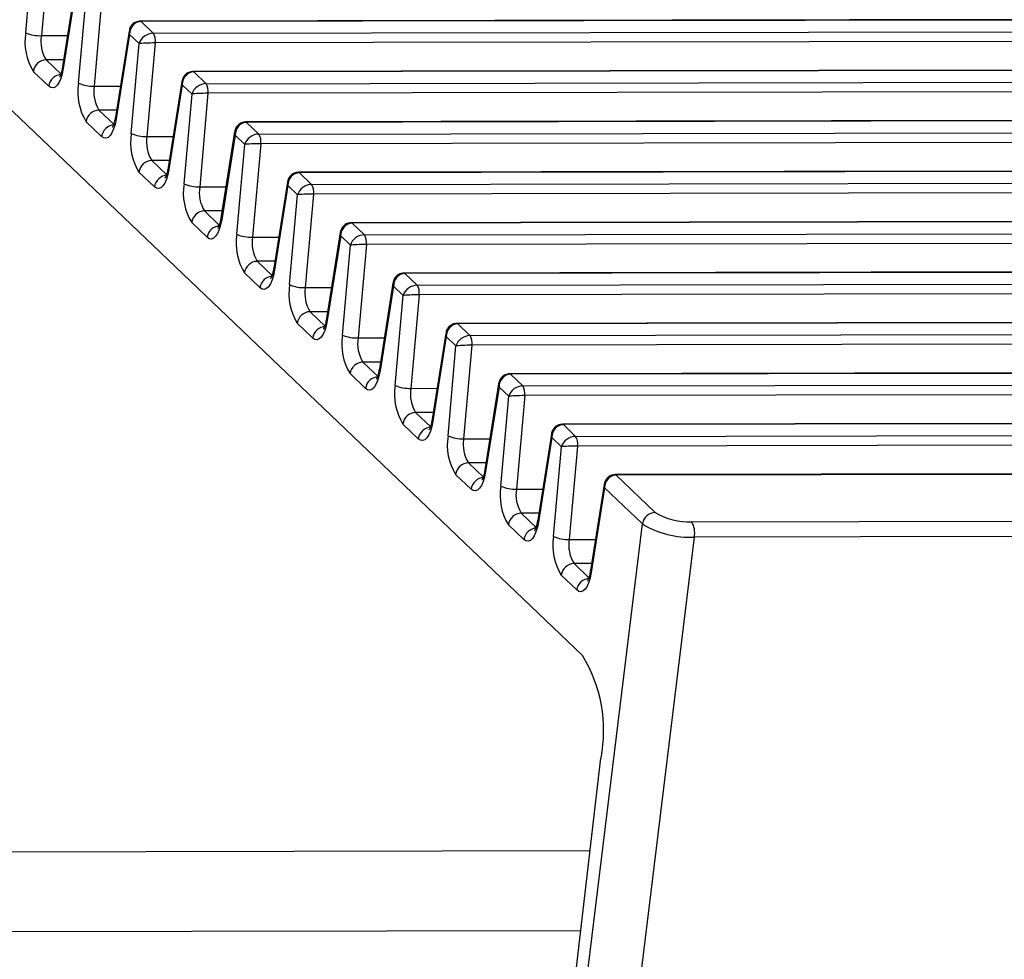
# Model space of a CAD drawing. Header units: millimetres. Extents: x 1578 to 1793, y 2179 to 2535.
# Tile 4 of 19: x 1639 to 1663, y 2283 to 2306. Entities that reach past the tile are written whole.
import ezdxf

# ---------------------------------------------------------------- set-up
doc = ezdxf.new("R2010")
doc.units = ezdxf.units.MM

msp = doc.modelspace()

# ---------------------------------------------------------------- linework, layer by layer
at = {"linetype": 'Continuous', "lineweight": 25}
for p, q in [((1652.599, 2290.17), (1629.54, 2312.188)), ((1638.905, 2305.495), (1639.1, 2307.706)), ((1639.493, 2307.722), (1639.29, 2305.423)), ((1640.148, 2306.774), (1639.813, 2304.66)), ((1640.16, 2306.694), (1639.829, 2304.613)), ((1640.203, 2304.255), (1640.398, 2306.466)), ((1640.791, 2306.483), (1640.588, 2304.183)), ((1748.865, 2305.967), (1641.718, 2305.779)), ((1748.889, 2305.956), (1641.741, 2305.769)), ((1641.741, 2305.769), (1642.042, 2305.481)), ((1641.447, 2305.535), (1641.111, 2303.421)), ((1641.458, 2305.455), (1641.127, 2303.373)), ((1641.697, 2305.227), (1641.458, 2305.455)), ((1642.042, 2305.481), (1749.19, 2305.668)), ((1639.29, 2305.423), (1639.934, 2305.424)), ((1641.502, 2303.016), (1641.697, 2305.227)), ((1642.089, 2305.243), (1641.886, 2302.944)), ((1749.237, 2305.431), (1642.089, 2305.243)), ((1639.84, 2304.83), (1639.407, 2304.829)), ((1639.407, 2304.829), (1639.788, 2304.466)), ((1750.163, 2304.727), (1643.016, 2304.54)), ((1750.187, 2304.716), (1643.039, 2304.529)), ((1639.473, 2304.182), (1639.092, 2304.545)), ((1643.039, 2304.529), (1643.341, 2304.241)), ((1642.745, 2304.295), (1642.409, 2302.181)), ((1643.341, 2304.241), (1750.488, 2304.429)), ((1640.588, 2304.183), (1641.232, 2304.184)), ((1642.756, 2304.215), (1642.426, 2302.134)), ((1642.995, 2303.987), (1642.756, 2304.215)), ((1642.8, 2301.776), (1642.995, 2303.987)), ((1643.387, 2304.004), (1643.185, 2301.704)), ((1750.535, 2304.191), (1643.387, 2304.004)), ((1640.705, 2303.59), (1641.086, 2303.226)), ((1641.138, 2303.59), (1640.705, 2303.59)), ((1640.771, 2302.942), (1640.391, 2303.305)), ((1751.462, 2303.488), (1644.314, 2303.3)), ((1751.485, 2303.477), (1644.338, 2303.29)), ((1644.338, 2303.29), (1644.639, 2303.002)), ((1644.043, 2303.056), (1643.707, 2300.942)), ((1644.639, 2303.002), (1751.786, 2303.189)), ((1641.886, 2302.944), (1642.53, 2302.945)), ((1644.054, 2302.976), (1643.724, 2300.894)), ((1644.293, 2302.748), (1644.054, 2302.976)), ((1751.833, 2302.952), (1644.686, 2302.764)), ((1644.098, 2300.537), (1644.293, 2302.748)), ((1644.686, 2302.764), (1644.483, 2300.465)), ((1642.436, 2302.351), (1642.003, 2302.35)), ((1642.003, 2302.35), (1642.384, 2301.987)), ((1642.069, 2301.703), (1641.689, 2302.066)), ((1752.76, 2302.248), (1645.612, 2302.061)), ((1752.783, 2302.237), (1645.636, 2302.05)), ((1645.636, 2302.05), (1645.937, 2301.762)), ((1645.341, 2301.816), (1645.006, 2299.702)), ((1645.937, 2301.762), (1753.084, 2301.95)), ((1643.185, 2301.704), (1643.829, 2301.705)), ((1645.352, 2301.736), (1645.022, 2299.655)), ((1645.591, 2301.508), (1645.352, 2301.736)), ((1753.131, 2301.712), (1645.984, 2301.525)), ((1645.396, 2299.297), (1645.591, 2301.508)), ((1645.984, 2301.525), (1645.781, 2299.225)), ((1643.302, 2301.111), (1643.682, 2300.747)), ((1643.734, 2301.111), (1643.302, 2301.111)), ((1754.058, 2301.009), (1646.91, 2300.821)), ((1754.081, 2300.998), (1646.934, 2300.811)), ((1643.368, 2300.463), (1642.987, 2300.826)), ((1646.934, 2300.811), (1647.235, 2300.523)), ((1647.235, 2300.523), (1754.383, 2300.71)), ((1644.483, 2300.465), (1645.127, 2300.466)), ((1646.639, 2300.577), (1646.304, 2298.463)), ((1646.651, 2300.497), (1646.32, 2298.415)), ((1646.889, 2300.269), (1646.651, 2300.497)), ((1754.429, 2300.473), (1647.282, 2300.285)), ((1646.694, 2298.058), (1646.889, 2300.269)), ((1647.282, 2300.285), (1647.079, 2297.986)), ((1645.032, 2299.872), (1644.6, 2299.871)), ((1644.6, 2299.871), (1644.98, 2299.508)), ((1755.356, 2299.769), (1648.209, 2299.582)), ((1755.38, 2299.758), (1648.232, 2299.571)), ((1644.666, 2299.224), (1644.285, 2299.587)), ((1648.232, 2299.571), (1648.533, 2299.283)), ((1648.533, 2299.283), (1755.681, 2299.471)), ((1645.781, 2299.225), (1646.425, 2299.226)), ((1647.937, 2299.337), (1647.602, 2297.223)), ((1647.949, 2299.257), (1647.618, 2297.176)), ((1648.187, 2299.029), (1647.949, 2299.257)), ((1755.728, 2299.233), (1648.58, 2299.046)), ((1647.992, 2296.818), (1648.187, 2299.029)), ((1648.58, 2299.046), (1648.377, 2296.746)), ((1645.898, 2298.632), (1646.278, 2298.268)), ((1646.331, 2298.632), (1645.898, 2298.632)), ((1756.654, 2298.53), (1649.507, 2298.342)), ((1756.678, 2298.519), (1649.53, 2298.332)), ((1645.964, 2297.984), (1645.583, 2298.347)), ((1649.53, 2298.332), (1649.831, 2298.044)), ((1649.831, 2298.044), (1756.979, 2298.231)), ((1647.079, 2297.986), (1647.723, 2297.987)), ((1649.236, 2298.098), (1648.9, 2295.984)), ((1649.247, 2298.018), (1648.916, 2295.936)), ((1649.486, 2297.79), (1649.247, 2298.018)), ((1757.026, 2297.994), (1649.878, 2297.806)), ((1649.291, 2295.579), (1649.486, 2297.79)), ((1649.878, 2297.806), (1649.675, 2295.507)), ((1647.629, 2297.393), (1647.196, 2297.392)), ((1647.196, 2297.392), (1647.577, 2297.029)), ((1757.952, 2297.29), (1650.805, 2297.103)), ((1757.976, 2297.279), (1650.828, 2297.092)), ((1647.262, 2296.745), (1646.881, 2297.108)), ((1650.828, 2297.092), (1651.13, 2296.804)), ((1651.13, 2296.804), (1758.277, 2296.992)), ((1648.377, 2296.746), (1649.021, 2296.747)), ((1650.534, 2296.858), (1650.198, 2294.744)), ((1650.545, 2296.778), (1650.215, 2294.697)), ((1650.784, 2296.55), (1650.545, 2296.778)), ((1758.324, 2296.754), (1651.176, 2296.567)), ((1650.589, 2294.339), (1650.784, 2296.55)), ((1651.176, 2296.567), (1650.974, 2294.267)), ((1648.494, 2296.153), (1648.875, 2295.789)), ((1648.927, 2296.153), (1648.494, 2296.153)), ((1759.251, 2296.051), (1652.103, 2295.863)), ((1759.274, 2296.04), (1652.127, 2295.853)), ((1648.56, 2295.505), (1648.18, 2295.868)), ((1652.127, 2295.853), (1652.428, 2295.565)), ((1652.428, 2295.565), (1759.575, 2295.752)), ((1651.832, 2295.619), (1651.496, 2293.505)), ((1651.843, 2295.539), (1651.513, 2293.457)), ((1652.082, 2295.311), (1651.843, 2295.539)), ((1759.622, 2295.515), (1652.475, 2295.327)), ((1649.675, 2295.507), (1650.319, 2295.508)), ((1651.887, 2293.1), (1652.082, 2295.311)), ((1652.475, 2295.327), (1652.272, 2293.028)), ((1650.225, 2294.914), (1649.792, 2294.913)), ((1649.792, 2294.913), (1650.173, 2294.55)), ((1760.549, 2294.811), (1653.401, 2294.624)), ((1760.572, 2294.8), (1653.425, 2294.613)), ((1649.858, 2294.266), (1649.478, 2294.629)), ((1653.425, 2294.613), (1654.388, 2293.693)), ((1653.13, 2294.379), (1652.795, 2292.265)), ((1653.141, 2294.299), (1652.811, 2292.218)), ((1654.074, 2293.409), (1653.141, 2294.299)), ((1650.974, 2294.267), (1651.618, 2294.268)), ((1651.09, 2293.674), (1651.471, 2293.31)), ((1651.523, 2293.674), (1651.09, 2293.674)), ((1655.28, 2293.466), (1761.122, 2293.651)), ((1650.057, 2260.599), (1654.074, 2293.409)), ((1651.157, 2293.026), (1650.776, 2293.389)), ((1761.189, 2293.27), (1655.348, 2293.085)), ((1655.348, 2293.085), (1651.215, 2259.329)), ((1652.272, 2293.028), (1652.916, 2293.029)), ((1652.821, 2292.435), (1652.389, 2292.434)), ((1652.389, 2292.434), (1652.769, 2292.071)), ((1652.455, 2291.787), (1652.074, 2292.15)), ((1649.891, 2260.757), (1653.052, 2287.651)), ((1630.432, 2285.334), (1652.785, 2285.373)), ((1626.045, 2283.362), (1652.554, 2283.408))]:
    msp.add_line(p, q, dxfattribs=at)
at = {"linetype": 'Continuous', "lineweight": 25, "flags": 128}
for points in [[(1641.718, 2305.779), (1641.728, 2305.777), (1641.741, 2305.769)], [(1639.829, 2304.613), (1639.803, 2304.483), (1639.769, 2304.37), (1639.728, 2304.276), (1639.682, 2304.204), (1639.631, 2304.158), (1639.578, 2304.139), (1639.525, 2304.146), (1639.473, 2304.182)], [(1643.016, 2304.54), (1643.026, 2304.538), (1643.039, 2304.529)], [(1641.127, 2303.373), (1641.102, 2303.244), (1641.067, 2303.13), (1641.026, 2303.036), (1640.98, 2302.965), (1640.929, 2302.919), (1640.876, 2302.899), (1640.823, 2302.907), (1640.771, 2302.942)], [(1644.314, 2303.3), (1644.325, 2303.298), (1644.338, 2303.29)], [(1642.426, 2302.134), (1642.4, 2302.004), (1642.366, 2301.891), (1642.325, 2301.797), (1642.278, 2301.725), (1642.227, 2301.679), (1642.175, 2301.66), (1642.121, 2301.667), (1642.069, 2301.703)], [(1645.612, 2302.061), (1645.623, 2302.059), (1645.636, 2302.05)], [(1643.724, 2300.894), (1643.698, 2300.765), (1643.664, 2300.651), (1643.623, 2300.557), (1643.576, 2300.486), (1643.526, 2300.44), (1643.473, 2300.42), (1643.419, 2300.428), (1643.368, 2300.463)], [(1646.91, 2300.821), (1646.921, 2300.819), (1646.934, 2300.811)], [(1645.022, 2299.655), (1644.996, 2299.525), (1644.962, 2299.412), (1644.921, 2299.318), (1644.874, 2299.246), (1644.824, 2299.2), (1644.771, 2299.181), (1644.718, 2299.188), (1644.666, 2299.224)], [(1648.209, 2299.582), (1648.219, 2299.58), (1648.232, 2299.571)], [(1646.32, 2298.415), (1646.294, 2298.286), (1646.26, 2298.172), (1646.219, 2298.078), (1646.172, 2298.007), (1646.122, 2297.961), (1646.069, 2297.941), (1646.016, 2297.949), (1645.964, 2297.984)], [(1649.507, 2298.342), (1649.517, 2298.34), (1649.53, 2298.332)], [(1647.618, 2297.176), (1647.592, 2297.046), (1647.558, 2296.933), (1647.517, 2296.839), (1647.471, 2296.767), (1647.42, 2296.721), (1647.367, 2296.702), (1647.314, 2296.709), (1647.262, 2296.745)], [(1650.805, 2297.103), (1650.815, 2297.101), (1650.828, 2297.092)], [(1648.916, 2295.936), (1648.891, 2295.807), (1648.856, 2295.693), (1648.815, 2295.599), (1648.769, 2295.528), (1648.718, 2295.482), (1648.665, 2295.462), (1648.612, 2295.47), (1648.56, 2295.505)], [(1652.103, 2295.863), (1652.114, 2295.861), (1652.127, 2295.853)], [(1650.215, 2294.697), (1650.189, 2294.567), (1650.155, 2294.454), (1650.114, 2294.36), (1650.067, 2294.288), (1650.016, 2294.242), (1649.964, 2294.223), (1649.91, 2294.23), (1649.858, 2294.266)], [(1653.401, 2294.624), (1653.412, 2294.622), (1653.425, 2294.613)], [(1651.513, 2293.457), (1651.487, 2293.328), (1651.453, 2293.214), (1651.412, 2293.12), (1651.365, 2293.049), (1651.315, 2293.003), (1651.262, 2292.983), (1651.208, 2292.991), (1651.157, 2293.026)], [(1652.811, 2292.218), (1652.785, 2292.088), (1652.751, 2291.975), (1652.71, 2291.881), (1652.663, 2291.809), (1652.613, 2291.763), (1652.56, 2291.744), (1652.507, 2291.751), (1652.455, 2291.787)]]:
    msp.add_lwpolyline(points, dxfattribs=at)
at = {"linetype": 'Continuous', "lineweight": 25}
for centre, radius, start, end in [((1640.255, 2305.267), 1.368, 170.4281, 211.8644), ((1639.251, 2306.278), 0.856, 246.172, 272.6104), ((1641.752, 2305.3), 0.342, 350.4281, 31.8644), ((1640.133, 2305.281), 0.855, 170.4281, 211.8644), ((1639.417, 2304.502), 0.327, 91.6792, 172.4961), ((1639.87, 2304.653), 0.0574, 173.0489, 225.0454), ((1639.797, 2304.139), 0.327, 91.6792, 172.4961), ((1641.553, 2304.028), 1.368, 170.4281, 211.8644), ((1640.549, 2305.038), 0.856, 246.172, 272.6104), ((1643.05, 2304.061), 0.342, 350.4281, 31.8644), ((1641.432, 2304.041), 0.855, 170.4281, 211.8644), ((1640.715, 2303.263), 0.327, 91.6792, 172.4961), ((1641.168, 2303.414), 0.0574, 173.0489, 225.0454), ((1641.095, 2302.899), 0.327, 91.6792, 172.4961), ((1642.851, 2302.788), 1.368, 170.4281, 211.8644), ((1641.847, 2303.799), 0.856, 246.172, 272.6104), ((1642.73, 2302.802), 0.855, 170.4281, 211.8644), ((1644.348, 2302.821), 0.342, 350.4281, 31.8644), ((1642.013, 2302.023), 0.327, 91.6792, 172.4961), ((1642.466, 2302.174), 0.0574, 173.0489, 225.0454), ((1642.394, 2301.66), 0.327, 91.6792, 172.4961), ((1644.149, 2301.549), 1.368, 170.4281, 211.8644), ((1643.146, 2302.559), 0.856, 246.172, 272.6104), ((1644.028, 2301.562), 0.855, 170.4281, 211.8644), ((1645.646, 2301.582), 0.342, 350.4281, 31.8644), ((1643.311, 2300.784), 0.327, 91.6792, 172.4961), ((1643.764, 2300.935), 0.0574, 173.0489, 225.0454), ((1643.692, 2300.42), 0.327, 91.6792, 172.4961), ((1645.447, 2300.309), 1.368, 170.4281, 211.8644), ((1644.444, 2301.32), 0.856, 246.172, 272.6104), ((1645.326, 2300.323), 0.855, 170.4281, 211.8644), ((1646.945, 2300.342), 0.342, 350.4281, 31.8644), ((1644.609, 2299.544), 0.327, 91.6792, 172.4961), ((1645.062, 2299.695), 0.0574, 173.0489, 225.0454), ((1644.99, 2299.181), 0.327, 91.6792, 172.4961), ((1646.745, 2299.07), 1.368, 170.4281, 211.8644), ((1645.742, 2300.08), 0.856, 246.172, 272.6104), ((1646.624, 2299.083), 0.855, 170.4281, 211.8644), ((1648.243, 2299.103), 0.342, 350.4281, 31.8644), ((1645.907, 2298.305), 0.327, 91.6792, 172.4961), ((1646.361, 2298.456), 0.0574, 173.0489, 225.0454), ((1646.288, 2297.941), 0.327, 91.6792, 172.4961), ((1648.044, 2297.83), 1.368, 170.4281, 211.8644), ((1647.04, 2298.841), 0.856, 246.172, 272.6104), ((1647.922, 2297.844), 0.855, 170.4281, 211.8644), ((1649.541, 2297.863), 0.342, 350.4281, 31.8644), ((1647.206, 2297.065), 0.327, 91.6792, 172.4961), ((1647.659, 2297.216), 0.0574, 173.0489, 225.0454), ((1647.586, 2296.702), 0.327, 91.6792, 172.4961), ((1649.342, 2296.591), 1.368, 170.4281, 211.8644), ((1648.338, 2297.601), 0.856, 246.172, 272.6104), ((1649.221, 2296.604), 0.855, 170.4281, 211.8644), ((1650.839, 2296.624), 0.342, 350.4281, 31.8644), ((1648.504, 2295.826), 0.327, 91.6792, 172.4961), ((1648.884, 2295.462), 0.327, 91.6792, 172.4961), ((1648.957, 2295.977), 0.0574, 173.0489, 225.0454), ((1650.64, 2295.351), 1.368, 170.4281, 211.8644), ((1649.636, 2296.362), 0.856, 246.172, 272.6104), ((1652.137, 2295.384), 0.342, 350.4281, 31.8644), ((1650.519, 2295.365), 0.855, 170.4281, 211.8644), ((1649.802, 2294.586), 0.327, 91.6792, 172.4961), ((1650.183, 2294.223), 0.327, 91.6792, 172.4961), ((1650.255, 2294.737), 0.0574, 173.0489, 225.0454), ((1651.938, 2294.112), 1.368, 170.4281, 211.8644), ((1650.935, 2295.122), 0.856, 246.172, 272.6104), ((1651.817, 2294.125), 0.855, 170.4281, 211.8644), ((1651.1, 2293.347), 0.327, 91.6792, 172.4961), ((1654.398, 2293.366), 0.327, 91.6792, 172.4961), ((1655.197, 2295.005), 1.541, 238.3628, 273.1056), ((1651.553, 2293.498), 0.0574, 173.0489, 225.0454), ((1655.228, 2295.283), 2.201, 238.3628, 273.1056), ((1654.824, 2293.189), 0.534, 348.7783, 31.3128), ((1651.481, 2292.983), 0.327, 91.6792, 172.4961), ((1653.236, 2292.872), 1.368, 170.4281, 211.8644), ((1652.233, 2293.883), 0.856, 246.172, 272.6104), ((1653.115, 2292.886), 0.855, 170.4281, 211.8644), ((1652.398, 2292.107), 0.327, 91.6792, 172.4961), ((1652.851, 2292.258), 0.0574, 173.0489, 225.0454), ((1652.779, 2291.744), 0.327, 91.6792, 172.4961), ((1649.577, 2288.326), 3.541, 349.0087, 31.3857)]:
    msp.add_arc(centre, radius, start, end, dxfattribs=at)
for centre, major_axis, ratio, start_param, end_param in [((1641.738, 2305.455), (0.019, 0.313), 0.892085, 0.056381, 1.627177), ((1641.738, 2305.455), (0.286, -0.101), 0.627524, 3.246901, 3.656241), ((1641.976, 2305.227), (0.262, 0.156), 0.765614, 0.911134, 2.48193), ((1641.976, 2305.227), (0.302, 0.007), 0.049629, 1.186717, 2.757513), ((1643.036, 2304.216), (0.019, 0.313), 0.892085, 0.056381, 1.627177), ((1643.036, 2304.216), (0.286, -0.101), 0.627524, 3.246901, 3.656241), ((1643.275, 2303.988), (0.262, 0.156), 0.765614, 0.911134, 2.48193), ((1643.275, 2303.988), (0.302, 0.007), 0.049629, 1.186717, 2.757513), ((1644.334, 2302.976), (0.019, 0.313), 0.892085, 0.056381, 1.627177), ((1644.334, 2302.976), (0.286, -0.101), 0.627524, 3.246901, 3.656241), ((1644.573, 2302.748), (0.262, 0.156), 0.765614, 0.911134, 2.48193), ((1644.573, 2302.748), (0.302, 0.007), 0.049629, 1.186717, 2.757513), ((1645.632, 2301.737), (0.019, 0.313), 0.892085, 0.056381, 1.627177), ((1645.632, 2301.737), (0.286, -0.101), 0.627524, 3.246901, 3.656241), ((1645.871, 2301.509), (0.262, 0.156), 0.765614, 0.911134, 2.48193), ((1645.871, 2301.509), (0.302, 0.007), 0.049629, 1.186717, 2.757513), ((1646.93, 2300.497), (0.019, 0.313), 0.892085, 0.056381, 1.627177), ((1646.93, 2300.497), (0.286, -0.101), 0.627524, 3.246901, 3.656241), ((1647.169, 2300.269), (0.262, 0.156), 0.765614, 0.911134, 2.48193), ((1647.169, 2300.269), (0.302, 0.007), 0.049629, 1.186717, 2.757513), ((1648.229, 2299.258), (0.019, 0.313), 0.892085, 0.056381, 1.627177), ((1648.229, 2299.258), (0.286, -0.101), 0.627524, 3.246901, 3.656241), ((1648.467, 2299.03), (0.262, 0.156), 0.765614, 0.911134, 2.48193), ((1648.467, 2299.03), (0.302, 0.007), 0.049629, 1.186717, 2.757513), ((1649.527, 2298.018), (0.019, 0.313), 0.892085, 0.056381, 1.627177), ((1649.527, 2298.018), (0.286, -0.101), 0.627524, 3.246901, 3.656241), ((1649.765, 2297.79), (0.262, 0.156), 0.765614, 0.911134, 2.48193), ((1649.765, 2297.79), (0.302, 0.007), 0.049629, 1.186717, 2.757513), ((1650.825, 2296.779), (0.019, 0.313), 0.892085, 0.056381, 1.627177), ((1650.825, 2296.779), (0.286, -0.101), 0.627524, 3.246901, 3.656241), ((1651.064, 2296.551), (0.262, 0.156), 0.765614, 0.911134, 2.48193), ((1651.064, 2296.551), (0.302, 0.007), 0.049629, 1.186717, 2.757513), ((1652.123, 2295.539), (0.019, 0.313), 0.892085, 0.056381, 1.627177), ((1652.123, 2295.539), (0.286, -0.101), 0.627524, 3.246901, 3.656241), ((1652.362, 2295.311), (0.262, 0.156), 0.765614, 0.911134, 2.48193), ((1652.362, 2295.311), (0.302, 0.007), 0.049629, 1.186717, 2.757513), ((1653.421, 2294.3), (0.019, 0.313), 0.892085, 0.056381, 1.627177), ((1653.421, 2294.3), (0.286, -0.101), 0.627524, 3.246901, 3.656241)]:
    msp.add_ellipse(centre, major_axis=major_axis, ratio=ratio, start_param=start_param, end_param=end_param, dxfattribs=at)
for points, knots in [([(1641.718, 2305.779), (1641.682, 2305.775), (1641.614, 2305.767), (1641.529, 2305.708), (1641.47, 2305.63), (1641.455, 2305.569), (1641.448, 2305.538)], [0, 0, 0, 0, 0.265535, 0.517695, 0.757061, 1, 1, 1, 1]), ([(1639.813, 2304.66), (1639.807, 2304.627), (1639.792, 2304.544), (1639.762, 2304.451), (1639.733, 2304.399), (1639.733, 2304.4), (1639.733, 2304.4)], [0, 0, 0, 0, 0.232593, 0.575926, 0.849366, 1, 1, 1, 1]), ([(1643.016, 2304.54), (1642.981, 2304.536), (1642.912, 2304.528), (1642.828, 2304.469), (1642.769, 2304.39), (1642.753, 2304.329), (1642.746, 2304.298)], [0, 0, 0, 0, 0.265535, 0.517695, 0.757061, 1, 1, 1, 1]), ([(1641.111, 2303.421), (1641.105, 2303.387), (1641.09, 2303.304), (1641.06, 2303.212), (1641.031, 2303.16), (1641.031, 2303.16), (1641.031, 2303.16)], [0, 0, 0, 0, 0.232593, 0.575926, 0.849366, 1, 1, 1, 1]), ([(1644.314, 2303.3), (1644.279, 2303.296), (1644.21, 2303.288), (1644.126, 2303.229), (1644.067, 2303.151), (1644.052, 2303.09), (1644.044, 2303.059)], [0, 0, 0, 0, 0.265535, 0.517695, 0.757061, 1, 1, 1, 1]), ([(1642.409, 2302.181), (1642.403, 2302.148), (1642.388, 2302.065), (1642.358, 2301.972), (1642.329, 2301.92), (1642.33, 2301.921), (1642.33, 2301.921)], [0, 0, 0, 0, 0.232593, 0.575926, 0.849366, 1, 1, 1, 1]), ([(1645.612, 2302.061), (1645.577, 2302.057), (1645.508, 2302.049), (1645.424, 2301.99), (1645.365, 2301.911), (1645.35, 2301.85), (1645.342, 2301.819)], [0, 0, 0, 0, 0.2655352, 0.5176949, 0.7570605, 1, 1, 1, 1]), ([(1643.707, 2300.942), (1643.701, 2300.908), (1643.686, 2300.825), (1643.656, 2300.733), (1643.627, 2300.681), (1643.628, 2300.681), (1643.628, 2300.681)], [0, 0, 0, 0, 0.232593, 0.575926, 0.849366, 1, 1, 1, 1]), ([(1646.91, 2300.821), (1646.875, 2300.817), (1646.806, 2300.809), (1646.722, 2300.75), (1646.663, 2300.672), (1646.648, 2300.611), (1646.64, 2300.58)], [0, 0, 0, 0, 0.2655352, 0.5176949, 0.7570605, 1, 1, 1, 1]), ([(1645.006, 2299.702), (1644.999, 2299.669), (1644.984, 2299.586), (1644.955, 2299.493), (1644.926, 2299.441), (1644.926, 2299.442), (1644.926, 2299.442)], [0, 0, 0, 0, 0.232593, 0.575926, 0.849366, 1, 1, 1, 1]), ([(1648.209, 2299.582), (1648.173, 2299.578), (1648.104, 2299.57), (1648.02, 2299.511), (1647.961, 2299.432), (1647.946, 2299.371), (1647.938, 2299.34)], [0, 0, 0, 0, 0.265535, 0.517695, 0.757061, 1, 1, 1, 1]), ([(1646.304, 2298.463), (1646.298, 2298.429), (1646.282, 2298.346), (1646.253, 2298.254), (1646.224, 2298.202), (1646.224, 2298.202), (1646.224, 2298.202)], [0, 0, 0, 0, 0.232593, 0.575926, 0.849366, 1, 1, 1, 1]), ([(1649.507, 2298.342), (1649.471, 2298.338), (1649.403, 2298.33), (1649.318, 2298.271), (1649.259, 2298.193), (1649.244, 2298.132), (1649.237, 2298.101)], [0, 0, 0, 0, 0.265535, 0.517695, 0.757061, 1, 1, 1, 1]), ([(1647.602, 2297.223), (1647.596, 2297.19), (1647.581, 2297.107), (1647.551, 2297.014), (1647.522, 2296.962), (1647.522, 2296.963), (1647.522, 2296.963)], [0, 0, 0, 0, 0.232593, 0.575926, 0.849366, 1, 1, 1, 1]), ([(1650.805, 2297.103), (1650.77, 2297.099), (1650.701, 2297.091), (1650.617, 2297.032), (1650.558, 2296.953), (1650.542, 2296.892), (1650.535, 2296.861)], [0, 0, 0, 0, 0.265535, 0.517695, 0.757061, 1, 1, 1, 1]), ([(1648.9, 2295.984), (1648.894, 2295.95), (1648.879, 2295.867), (1648.849, 2295.775), (1648.82, 2295.723), (1648.82, 2295.723), (1648.82, 2295.723)], [0, 0, 0, 0, 0.232593, 0.575926, 0.849366, 1, 1, 1, 1]), ([(1652.103, 2295.863), (1652.068, 2295.859), (1651.999, 2295.851), (1651.915, 2295.792), (1651.856, 2295.714), (1651.841, 2295.653), (1651.833, 2295.622)], [0, 0, 0, 0, 0.265535, 0.517695, 0.757061, 1, 1, 1, 1]), ([(1650.198, 2294.744), (1650.192, 2294.711), (1650.177, 2294.628), (1650.147, 2294.535), (1650.118, 2294.483), (1650.119, 2294.484), (1650.119, 2294.484)], [0, 0, 0, 0, 0.232593, 0.575926, 0.849366, 1, 1, 1, 1]), ([(1653.401, 2294.624), (1653.366, 2294.62), (1653.297, 2294.612), (1653.213, 2294.553), (1653.154, 2294.474), (1653.139, 2294.413), (1653.131, 2294.382)], [0, 0, 0, 0, 0.265535, 0.517695, 0.757061, 1, 1, 1, 1]), ([(1651.496, 2293.505), (1651.49, 2293.471), (1651.475, 2293.388), (1651.445, 2293.296), (1651.416, 2293.244), (1651.417, 2293.244), (1651.417, 2293.244)], [0, 0, 0, 0, 0.232593, 0.575926, 0.849366, 1, 1, 1, 1]), ([(1652.795, 2292.265), (1652.788, 2292.232), (1652.773, 2292.149), (1652.744, 2292.056), (1652.715, 2292.004), (1652.715, 2292.005), (1652.715, 2292.005)], [0, 0, 0, 0, 0.232593, 0.575926, 0.849366, 1, 1, 1, 1])]:
    msp.add_open_spline(points, degree=3, knots=knots, dxfattribs=at)

doc.saveas('drawing.dxf')
